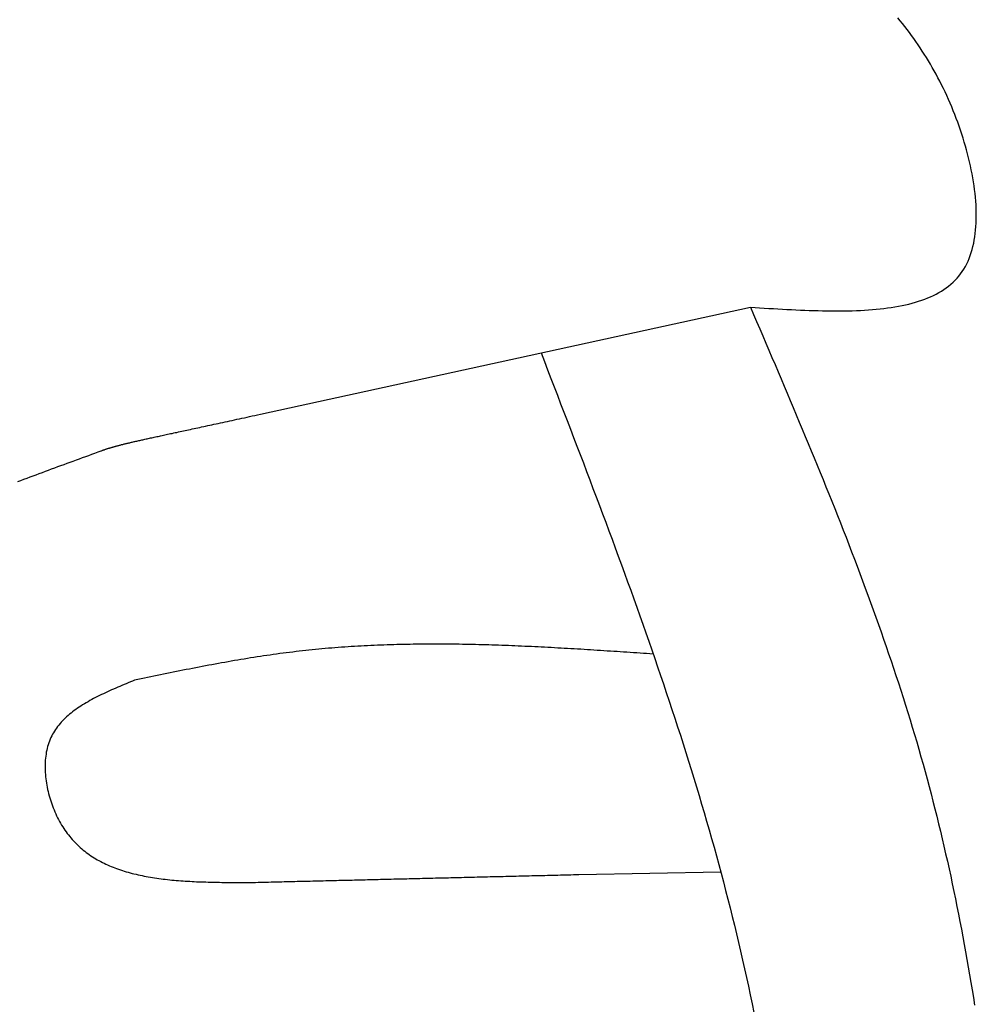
# Model space of a CAD drawing. Extents: x 562 to 7231, y 5667 to 12426.
# Tile 57 of 76: x 5688 to 5877, y 9194 to 9388. Entities that reach past the tile are written whole.
import ezdxf

# ---------------------------------------------------------------- set-up
doc = ezdxf.new("R2010")
doc.units = 0
doc.layers.add('CAR', color=10, linetype='CONTINUOUS')

msp = doc.modelspace()

# ---------------------------------------------------------------- linework, layer by layer
at = {"layer": 'CAR'}
for p, q in [((5735.651, 9310.648), (5832.369, 9331.742)), ((5798.467, 9219.852), (5826.5, 9220.382))]:
    msp.add_line(p, q, dxfattribs=at)
for points in [[(5832.37, 9331.74, 0), (5833.27, 9331.69, 0), (5834.17, 9331.63, 0), (5835.08, 9331.57, 0), (5835.98, 9331.52, 0), (5836.88, 9331.47, 0), (5837.77, 9331.42, 0), (5838.67, 9331.37, 0), (5839.56, 9331.32, 0), (5840.45, 9331.27, 0), (5841.34, 9331.23, 0), (5842.23, 9331.19, 0), (5843.11, 9331.15, 0), (5843.98, 9331.12, 0), (5844.86, 9331.09, 0), (5845.72, 9331.07, 0), (5846.59, 9331.05, 0), (5847.44, 9331.03, 0), (5848.29, 9331.02, 0), (5849.14, 9331.02, 0), (5849.98, 9331.02, 0), (5850.81, 9331.03, 0), (5851.64, 9331.04, 0), (5852.46, 9331.06, 0), (5853.27, 9331.09, 0), (5854.07, 9331.13, 0), (5854.86, 9331.17, 0), (5855.65, 9331.22, 0), (5856.42, 9331.28, 0), (5857.19, 9331.34, 0), (5857.95, 9331.42, 0), (5858.69, 9331.5, 0), (5859.43, 9331.6, 0), (5860.16, 9331.7, 0), (5860.87, 9331.82, 0), (5861.58, 9331.94, 0), (5862.27, 9332.07, 0), (5862.95, 9332.22, 0), (5863.61, 9332.38, 0), (5864.27, 9332.55, 0), (5864.91, 9332.73, 0), (5865.54, 9332.92, 0), (5866.15, 9333.12, 0), (5866.75, 9333.34, 0), (5867.34, 9333.57, 0), (5867.91, 9333.82, 0), (5868.47, 9334.07, 0), (5869.01, 9334.34, 0), (5869.53, 9334.63, 0), (5870.04, 9334.93, 0), (5870.53, 9335.25, 0), (5871.01, 9335.58, 0), (5871.47, 9335.92, 0), (5871.91, 9336.28, 0), (5872.33, 9336.66, 0), (5872.74, 9337.06, 0), (5873.12, 9337.47, 0), (5873.49, 9337.89, 0), (5873.84, 9338.34, 0), (5874.17, 9338.8, 0), (5874.48, 9339.28, 0), (5874.77, 9339.78, 0), (5875.04, 9340.3, 0), (5875.29, 9340.83, 0), (5875.52, 9341.38, 0), (5875.74, 9341.94, 0), (5875.93, 9342.52, 0), (5876.11, 9343.12, 0), (5876.27, 9343.73, 0), (5876.41, 9344.35, 0), (5876.53, 9344.99, 0), (5876.64, 9345.63, 0), (5876.73, 9346.29, 0), (5876.8, 9346.97, 0), (5876.86, 9347.65, 0), (5876.9, 9348.34, 0), (5876.92, 9349.04, 0), (5876.93, 9349.76, 0), (5876.93, 9350.48, 0), (5876.9, 9351.2, 0), (5876.87, 9351.94, 0), (5876.82, 9352.69, 0), (5876.76, 9353.44, 0), (5876.68, 9354.19, 0), (5876.59, 9354.95, 0), (5876.48, 9355.72, 0), (5876.37, 9356.49, 0), (5876.24, 9357.27, 0), (5876.1, 9358.05, 0), (5875.94, 9358.83, 0), (5875.78, 9359.61, 0), (5875.6, 9360.4, 0), (5875.41, 9361.18, 0), (5875.21, 9361.97, 0), (5875, 9362.76, 0), (5874.78, 9363.54, 0), (5874.55, 9364.33, 0), (5874.31, 9365.11, 0), (5874.06, 9365.89, 0), (5873.8, 9366.67, 0), (5873.54, 9367.45, 0), (5873.26, 9368.22, 0), (5872.97, 9368.99, 0), (5872.68, 9369.75, 0), (5872.38, 9370.51, 0), (5872.07, 9371.26, 0), (5871.76, 9372.01, 0), (5871.43, 9372.75, 0), (5871.1, 9373.48, 0), (5870.77, 9374.2, 0), (5870.43, 9374.92, 0), (5870.08, 9375.63, 0), (5869.72, 9376.33, 0), (5869.36, 9377.02, 0), (5868.99, 9377.7, 0), (5868.62, 9378.38, 0), (5868.24, 9379.05, 0), (5867.86, 9379.71, 0), (5867.47, 9380.36, 0), (5867.07, 9381.01, 0), (5866.67, 9381.65, 0), (5866.27, 9382.28, 0), (5865.85, 9382.91, 0), (5865.44, 9383.53, 0), (5865.01, 9384.14, 0), (5864.59, 9384.75, 0), (5864.15, 9385.35, 0), (5863.72, 9385.94, 0), (5863.27, 9386.53, 0), (5862.82, 9387.11, 0), (5862.37, 9387.68, 0), (5861.92, 9388.25, 0), (5861.45, 9388.81, 0)], [(5832.37, 9331.74, 0), (5832.98, 9330.33, 0), (5833.58, 9328.91, 0), (5834.19, 9327.5, 0), (5834.79, 9326.09, 0), (5835.4, 9324.67, 0), (5836, 9323.26, 0), (5836.61, 9321.84, 0), (5837.21, 9320.43, 0), (5837.81, 9319.01, 0), (5838.41, 9317.6, 0), (5839.01, 9316.18, 0), (5839.61, 9314.77, 0), (5840.21, 9313.35, 0), (5840.81, 9311.94, 0), (5841.4, 9310.52, 0), (5842, 9309.1, 0), (5842.59, 9307.68, 0), (5843.18, 9306.27, 0), (5843.77, 9304.85, 0), (5844.36, 9303.43, 0), (5844.94, 9302.01, 0), (5845.53, 9300.59, 0), (5846.11, 9299.17, 0), (5846.69, 9297.75, 0), (5847.26, 9296.33, 0), (5847.84, 9294.91, 0), (5848.41, 9293.48, 0), (5848.98, 9292.06, 0), (5849.54, 9290.64, 0), (5850.1, 9289.21, 0), (5850.66, 9287.79, 0), (5851.22, 9286.36, 0), (5851.77, 9284.93, 0), (5852.33, 9283.51, 0), (5852.87, 9282.08, 0), (5853.42, 9280.65, 0), (5853.96, 9279.22, 0), (5854.49, 9277.78, 0), (5855.02, 9276.35, 0), (5855.55, 9274.92, 0), (5856.08, 9273.48, 0), (5856.6, 9272.05, 0), (5857.11, 9270.61, 0), (5857.63, 9269.18, 0), (5858.13, 9267.74, 0), (5858.64, 9266.3, 0), (5859.14, 9264.86, 0), (5859.63, 9263.41, 0), (5860.12, 9261.97, 0), (5860.61, 9260.53, 0), (5861.08, 9259.08, 0), (5861.56, 9257.63, 0), (5862.03, 9256.19, 0), (5862.49, 9254.74, 0), (5862.95, 9253.28, 0), (5863.4, 9251.83, 0), (5863.85, 9250.38, 0), (5864.29, 9248.92, 0), (5864.73, 9247.47, 0), (5865.16, 9246.01, 0), (5865.59, 9244.55, 0), (5866, 9243.09, 0), (5866.42, 9241.63, 0), (5866.82, 9240.16, 0), (5867.22, 9238.7, 0), (5867.62, 9237.23, 0), (5868, 9235.76, 0), (5868.38, 9234.29, 0), (5868.76, 9232.82, 0), (5869.13, 9231.34, 0), (5869.49, 9229.87, 0), (5869.85, 9228.39, 0), (5870.2, 9226.91, 0), (5870.54, 9225.44, 0), (5870.88, 9223.95, 0), (5871.22, 9222.47, 0), (5871.55, 9220.99, 0), (5871.87, 9219.5, 0), (5872.19, 9218.02, 0), (5872.5, 9216.53, 0), (5872.81, 9215.04, 0), (5873.11, 9213.55, 0), (5873.41, 9212.06, 0), (5873.7, 9210.57, 0), (5873.98, 9209.07, 0), (5874.27, 9207.58, 0), (5874.54, 9206.08, 0), (5874.81, 9204.58, 0), (5875.08, 9203.08, 0), (5875.34, 9201.58, 0), (5875.6, 9200.08, 0), (5875.86, 9198.58, 0), (5876.1, 9197.08, 0), (5876.35, 9195.57, 0), (5876.59, 9194.07, 0)], [(5791.04, 9322.73, 0), (5791.69, 9321.06, 0), (5792.33, 9319.39, 0), (5792.97, 9317.72, 0), (5793.62, 9316.05, 0), (5794.26, 9314.38, 0), (5794.91, 9312.72, 0), (5795.55, 9311.05, 0), (5796.19, 9309.38, 0), (5796.83, 9307.71, 0), (5797.47, 9306.04, 0), (5798.11, 9304.37, 0), (5798.75, 9302.7, 0), (5799.39, 9301.03, 0), (5800.02, 9299.36, 0), (5800.66, 9297.69, 0), (5801.29, 9296.02, 0), (5801.92, 9294.34, 0), (5802.55, 9292.67, 0), (5803.18, 9291, 0), (5803.8, 9289.33, 0), (5804.43, 9287.65, 0), (5805.05, 9285.98, 0), (5805.67, 9284.31, 0), (5806.28, 9282.63, 0), (5806.9, 9280.96, 0), (5807.51, 9279.28, 0), (5808.12, 9277.61, 0), (5808.73, 9275.93, 0), (5809.33, 9274.25, 0), (5809.93, 9272.57, 0), (5810.53, 9270.9, 0), (5811.13, 9269.22, 0), (5811.72, 9267.54, 0), (5812.31, 9265.86, 0), (5812.89, 9264.17, 0), (5813.47, 9262.49, 0), (5814.05, 9260.81, 0), (5814.62, 9259.13, 0), (5815.19, 9257.44, 0), (5815.76, 9255.76, 0), (5816.32, 9254.07, 0), (5816.88, 9252.38, 0), (5817.43, 9250.7, 0), (5817.98, 9249.01, 0), (5818.53, 9247.32, 0), (5819.07, 9245.63, 0), (5819.6, 9243.94, 0), (5820.14, 9242.24, 0), (5820.66, 9240.55, 0), (5821.18, 9238.86, 0), (5821.7, 9237.16, 0), (5822.21, 9235.46, 0), (5822.72, 9233.76, 0), (5823.22, 9232.07, 0), (5823.71, 9230.37, 0), (5824.2, 9228.66, 0), (5824.69, 9226.96, 0), (5825.17, 9225.26, 0), (5825.64, 9223.55, 0), (5826.1, 9221.85, 0), (5826.56, 9220.14, 0), (5827.02, 9218.43, 0), (5827.47, 9216.72, 0), (5827.91, 9215.01, 0), (5828.34, 9213.3, 0), (5828.77, 9211.58, 0), (5829.19, 9209.87, 0), (5829.61, 9208.15, 0), (5830.02, 9206.43, 0), (5830.42, 9204.71, 0), (5830.81, 9202.99, 0), (5831.2, 9201.27, 0), (5831.58, 9199.54, 0), (5831.95, 9197.82, 0), (5832.32, 9196.09, 0), (5832.68, 9194.36, 0), (5833.03, 9192.63, 0)], [(5704.24, 9303.42, 0), (5704.33, 9303.45, 0), (5704.43, 9303.49, 0), (5704.52, 9303.52, 0), (5704.61, 9303.55, 0), (5704.7, 9303.59, 0), (5704.8, 9303.62, 0), (5704.89, 9303.65, 0), (5704.99, 9303.69, 0), (5705.08, 9303.72, 0), (5705.18, 9303.75, 0), (5705.28, 9303.79, 0), (5705.37, 9303.82, 0), (5705.47, 9303.85, 0), (5705.57, 9303.88, 0), (5705.67, 9303.92, 0), (5705.78, 9303.95, 0), (5705.88, 9303.98, 0), (5705.98, 9304.01, 0), (5706.09, 9304.04, 0), (5706.19, 9304.08, 0), (5706.3, 9304.11, 0), (5706.41, 9304.14, 0), (5706.52, 9304.17, 0), (5706.63, 9304.2, 0), (5706.74, 9304.24, 0), (5706.86, 9304.27, 0), (5706.98, 9304.3, 0), (5707.09, 9304.33, 0), (5707.21, 9304.37, 0), (5707.33, 9304.4, 0), (5707.46, 9304.43, 0), (5707.58, 9304.47, 0), (5707.71, 9304.5, 0), (5707.84, 9304.53, 0), (5707.97, 9304.57, 0), (5708.1, 9304.6, 0), (5708.24, 9304.64, 0), (5708.37, 9304.67, 0), (5708.51, 9304.7, 0), (5708.66, 9304.74, 0), (5708.8, 9304.78, 0), (5708.95, 9304.81, 0), (5709.1, 9304.85, 0), (5709.25, 9304.88, 0), (5709.4, 9304.92, 0), (5709.56, 9304.96, 0), (5709.72, 9305, 0), (5709.88, 9305.03, 0), (5710.04, 9305.07, 0), (5710.21, 9305.11, 0), (5710.38, 9305.15, 0), (5710.55, 9305.19, 0), (5710.73, 9305.23, 0), (5710.91, 9305.27, 0), (5711.09, 9305.31, 0), (5711.28, 9305.36, 0), (5711.47, 9305.4, 0), (5711.66, 9305.44, 0), (5711.85, 9305.48, 0), (5712.05, 9305.53, 0), (5712.25, 9305.57, 0), (5712.46, 9305.62, 0), (5712.67, 9305.67, 0), (5712.88, 9305.71, 0), (5713.09, 9305.76, 0), (5713.31, 9305.81, 0), (5713.54, 9305.86, 0), (5713.76, 9305.91, 0), (5713.99, 9305.96, 0), (5714.23, 9306.01, 0), (5714.47, 9306.06, 0), (5714.71, 9306.11, 0), (5714.96, 9306.17, 0), (5715.21, 9306.22, 0), (5715.46, 9306.28, 0), (5715.72, 9306.33, 0), (5715.98, 9306.39, 0), (5716.25, 9306.45, 0), (5716.52, 9306.5, 0), (5716.8, 9306.56, 0), (5717.08, 9306.62, 0), (5717.36, 9306.68, 0), (5717.65, 9306.75, 0), (5717.94, 9306.81, 0), (5718.24, 9306.87, 0), (5718.55, 9306.94, 0), (5718.85, 9307.01, 0), (5719.17, 9307.07, 0), (5719.48, 9307.14, 0), (5719.81, 9307.21, 0), (5720.13, 9307.28, 0), (5720.46, 9307.35, 0), (5720.8, 9307.42, 0), (5721.14, 9307.5, 0), (5721.49, 9307.57, 0), (5721.85, 9307.65, 0), (5722.2, 9307.73, 0), (5722.57, 9307.8, 0), (5722.94, 9307.88, 0), (5723.31, 9307.96, 0), (5723.69, 9308.05, 0), (5724.07, 9308.13, 0), (5724.47, 9308.21, 0), (5724.86, 9308.3, 0), (5725.26, 9308.39, 0), (5725.67, 9308.47, 0), (5726.08, 9308.56, 0), (5726.5, 9308.65, 0), (5726.93, 9308.75, 0), (5727.36, 9308.84, 0), (5727.8, 9308.93, 0), (5728.24, 9309.03, 0), (5728.69, 9309.13, 0), (5729.15, 9309.23, 0), (5729.61, 9309.33, 0), (5730.08, 9309.43, 0), (5730.55, 9309.53, 0), (5731.03, 9309.64, 0), (5731.52, 9309.74, 0), (5732.01, 9309.85, 0), (5732.51, 9309.96, 0), (5733.02, 9310.07, 0), (5733.53, 9310.18, 0), (5734.05, 9310.3, 0), (5734.58, 9310.41, 0), (5735.11, 9310.53, 0), (5735.65, 9310.65, 0)], [(5687.8, 9297.35, 0), (5688.4, 9297.58, 0), (5689.01, 9297.81, 0), (5689.61, 9298.04, 0), (5690.22, 9298.27, 0), (5690.82, 9298.49, 0), (5691.43, 9298.72, 0), (5692.04, 9298.95, 0), (5692.65, 9299.17, 0), (5693.25, 9299.4, 0), (5693.86, 9299.62, 0), (5694.47, 9299.85, 0), (5695.08, 9300.07, 0), (5695.69, 9300.3, 0), (5696.3, 9300.52, 0), (5696.91, 9300.74, 0), (5697.52, 9300.97, 0), (5698.13, 9301.19, 0), (5698.74, 9301.41, 0), (5699.35, 9301.64, 0), (5699.96, 9301.86, 0), (5700.57, 9302.08, 0), (5701.19, 9302.31, 0), (5701.8, 9302.53, 0), (5702.41, 9302.75, 0), (5703.02, 9302.97, 0), (5703.63, 9303.2, 0), (5704.24, 9303.42, 0)], [(5813.18, 9263.33, 0), (5812.53, 9263.37, 0), (5811.88, 9263.42, 0), (5811.23, 9263.46, 0), (5810.58, 9263.51, 0), (5809.93, 9263.55, 0), (5809.28, 9263.59, 0), (5808.63, 9263.64, 0), (5807.98, 9263.68, 0), (5807.33, 9263.73, 0), (5806.68, 9263.77, 0), (5806.03, 9263.81, 0), (5805.38, 9263.86, 0), (5804.73, 9263.9, 0), (5804.08, 9263.94, 0), (5803.43, 9263.98, 0), (5802.78, 9264.02, 0), (5802.13, 9264.07, 0), (5801.48, 9264.11, 0), (5800.83, 9264.15, 0), (5800.18, 9264.19, 0), (5799.53, 9264.23, 0), (5798.88, 9264.27, 0), (5798.23, 9264.31, 0), (5797.58, 9264.35, 0), (5796.93, 9264.39, 0), (5796.28, 9264.42, 0), (5795.63, 9264.46, 0), (5794.98, 9264.5, 0), (5794.34, 9264.53, 0), (5793.69, 9264.57, 0), (5793.04, 9264.6, 0), (5792.39, 9264.64, 0), (5791.74, 9264.67, 0), (5791.09, 9264.71, 0), (5790.44, 9264.74, 0), (5789.79, 9264.77, 0), (5789.14, 9264.8, 0), (5788.49, 9264.83, 0), (5787.84, 9264.86, 0), (5787.19, 9264.89, 0), (5786.55, 9264.92, 0), (5785.9, 9264.94, 0), (5785.25, 9264.97, 0), (5784.6, 9265, 0), (5783.95, 9265.02, 0), (5783.3, 9265.04, 0), (5782.65, 9265.07, 0), (5782.01, 9265.09, 0), (5781.36, 9265.11, 0), (5780.71, 9265.13, 0), (5780.06, 9265.15, 0), (5779.41, 9265.16, 0), (5778.77, 9265.18, 0), (5778.12, 9265.2, 0), (5777.47, 9265.21, 0), (5776.82, 9265.22, 0), (5776.18, 9265.24, 0), (5775.53, 9265.25, 0), (5774.88, 9265.26, 0), (5774.23, 9265.27, 0), (5773.59, 9265.27, 0), (5772.94, 9265.28, 0), (5772.29, 9265.29, 0), (5771.65, 9265.29, 0), (5771, 9265.29, 0), (5770.35, 9265.29, 0), (5769.71, 9265.29, 0), (5769.06, 9265.29, 0), (5768.42, 9265.29, 0), (5767.77, 9265.28, 0), (5767.12, 9265.28, 0), (5766.48, 9265.27, 0), (5765.83, 9265.26, 0), (5765.19, 9265.25, 0), (5764.54, 9265.24, 0), (5763.9, 9265.23, 0), (5763.25, 9265.21, 0), (5762.61, 9265.2, 0), (5761.96, 9265.18, 0), (5761.32, 9265.16, 0), (5760.67, 9265.14, 0), (5760.03, 9265.12, 0), (5759.38, 9265.09, 0), (5758.74, 9265.07, 0), (5758.09, 9265.04, 0), (5757.45, 9265.01, 0), (5756.81, 9264.98, 0), (5756.16, 9264.95, 0), (5755.52, 9264.91, 0), (5754.88, 9264.88, 0), (5754.23, 9264.84, 0), (5753.59, 9264.8, 0), (5752.95, 9264.76, 0), (5752.31, 9264.71, 0), (5751.66, 9264.67, 0), (5751.02, 9264.62, 0), (5750.38, 9264.57, 0), (5749.74, 9264.52, 0), (5749.09, 9264.47, 0), (5748.45, 9264.41, 0), (5747.81, 9264.35, 0), (5747.17, 9264.29, 0), (5746.53, 9264.23, 0), (5745.89, 9264.17, 0), (5745.25, 9264.1, 0), (5744.61, 9264.04, 0), (5743.97, 9263.97, 0), (5743.33, 9263.9, 0), (5742.69, 9263.82, 0), (5742.05, 9263.74, 0), (5741.41, 9263.67, 0), (5740.77, 9263.59, 0), (5740.13, 9263.5, 0), (5739.49, 9263.42, 0), (5738.85, 9263.33, 0), (5738.21, 9263.24, 0), (5737.57, 9263.15, 0), (5736.93, 9263.06, 0), (5736.3, 9262.96, 0), (5735.66, 9262.87, 0), (5735.02, 9262.77, 0), (5734.38, 9262.67, 0), (5733.74, 9262.57, 0), (5733.11, 9262.46, 0), (5732.47, 9262.36, 0), (5731.83, 9262.25, 0), (5731.19, 9262.15, 0), (5730.56, 9262.04, 0), (5729.92, 9261.93, 0), (5729.28, 9261.81, 0), (5728.65, 9261.7, 0), (5728.01, 9261.59, 0), (5727.37, 9261.47, 0), (5726.74, 9261.35, 0), (5726.1, 9261.24, 0), (5725.47, 9261.12, 0), (5724.83, 9261, 0), (5724.19, 9260.87, 0), (5723.56, 9260.75, 0), (5722.92, 9260.63, 0), (5722.29, 9260.51, 0), (5721.65, 9260.38, 0), (5721.01, 9260.26, 0), (5720.38, 9260.13, 0), (5719.74, 9260, 0), (5719.11, 9259.88, 0), (5718.47, 9259.75, 0), (5717.84, 9259.62, 0), (5717.2, 9259.49, 0), (5716.57, 9259.36, 0), (5715.93, 9259.23, 0), (5715.3, 9259.1, 0), (5714.66, 9258.97, 0), (5714.03, 9258.84, 0), (5713.39, 9258.71, 0), (5712.76, 9258.57, 0), (5712.12, 9258.44, 0), (5711.49, 9258.31, 0), (5710.85, 9258.18, 0)], [(5710.85, 9258.18, 0), (5710.43, 9258.01, 0), (5710.01, 9257.83, 0), (5709.6, 9257.66, 0), (5709.18, 9257.49, 0), (5708.76, 9257.31, 0), (5708.35, 9257.14, 0), (5707.93, 9256.96, 0), (5707.52, 9256.79, 0), (5707.11, 9256.61, 0), (5706.7, 9256.43, 0), (5706.29, 9256.25, 0), (5705.89, 9256.07, 0), (5705.49, 9255.89, 0), (5705.09, 9255.7, 0), (5704.69, 9255.52, 0), (5704.3, 9255.33, 0), (5703.91, 9255.14, 0), (5703.52, 9254.94, 0), (5703.14, 9254.75, 0), (5702.76, 9254.55, 0), (5702.39, 9254.35, 0), (5702.02, 9254.15, 0), (5701.65, 9253.94, 0), (5701.29, 9253.74, 0), (5700.94, 9253.52, 0), (5700.59, 9253.31, 0), (5700.24, 9253.09, 0), (5699.9, 9252.87, 0), (5699.57, 9252.64, 0), (5699.25, 9252.41, 0), (5698.92, 9252.18, 0), (5698.61, 9251.95, 0), (5698.3, 9251.7, 0), (5698, 9251.46, 0), (5697.71, 9251.21, 0), (5697.43, 9250.96, 0), (5697.15, 9250.7, 0), (5696.88, 9250.43, 0), (5696.61, 9250.16, 0), (5696.36, 9249.89, 0), (5696.12, 9249.61, 0), (5695.88, 9249.33, 0), (5695.65, 9249.04, 0), (5695.43, 9248.74, 0), (5695.22, 9248.44, 0), (5695.02, 9248.14, 0), (5694.83, 9247.83, 0), (5694.65, 9247.51, 0), (5694.48, 9247.18, 0), (5694.32, 9246.85, 0), (5694.17, 9246.52, 0), (5694.03, 9246.17, 0), (5693.9, 9245.82, 0), (5693.79, 9245.46, 0), (5693.68, 9245.1, 0), (5693.58, 9244.73, 0), (5693.5, 9244.36, 0), (5693.42, 9243.98, 0), (5693.36, 9243.6, 0), (5693.3, 9243.21, 0), (5693.26, 9242.81, 0), (5693.22, 9242.42, 0), (5693.2, 9242.02, 0), (5693.18, 9241.62, 0), (5693.17, 9241.21, 0), (5693.17, 9240.8, 0), (5693.19, 9240.39, 0), (5693.21, 9239.98, 0), (5693.24, 9239.56, 0), (5693.27, 9239.15, 0), (5693.32, 9238.73, 0), (5693.37, 9238.31, 0), (5693.44, 9237.9, 0), (5693.51, 9237.48, 0), (5693.59, 9237.06, 0), (5693.67, 9236.65, 0), (5693.77, 9236.23, 0), (5693.87, 9235.82, 0), (5693.98, 9235.4, 0), (5694.1, 9234.99, 0), (5694.22, 9234.58, 0), (5694.36, 9234.18, 0), (5694.49, 9233.77, 0), (5694.64, 9233.37, 0), (5694.79, 9232.98, 0), (5694.95, 9232.59, 0), (5695.11, 9232.2, 0), (5695.29, 9231.81, 0), (5695.46, 9231.43, 0), (5695.65, 9231.06, 0), (5695.84, 9230.69, 0), (5696.03, 9230.33, 0), (5696.23, 9229.97, 0), (5696.44, 9229.62, 0), (5696.65, 9229.28, 0), (5696.87, 9228.94, 0), (5697.09, 9228.61, 0), (5697.31, 9228.29, 0), (5697.55, 9227.97, 0), (5697.78, 9227.66, 0), (5698.03, 9227.36, 0), (5698.27, 9227.06, 0), (5698.52, 9226.77, 0), (5698.78, 9226.49, 0), (5699.04, 9226.21, 0), (5699.31, 9225.94, 0), (5699.58, 9225.68, 0), (5699.85, 9225.42, 0), (5700.13, 9225.17, 0), (5700.41, 9224.92, 0), (5700.7, 9224.68, 0), (5701, 9224.45, 0), (5701.29, 9224.22, 0), (5701.59, 9224, 0), (5701.9, 9223.78, 0), (5702.21, 9223.57, 0), (5702.52, 9223.36, 0), (5702.84, 9223.16, 0), (5703.16, 9222.97, 0), (5703.48, 9222.78, 0), (5703.81, 9222.59, 0), (5704.15, 9222.41, 0), (5704.48, 9222.24, 0), (5704.82, 9222.07, 0), (5705.17, 9221.91, 0), (5705.51, 9221.75, 0), (5705.87, 9221.59, 0), (5706.22, 9221.44, 0), (5706.58, 9221.3, 0), (5706.94, 9221.16, 0), (5707.3, 9221.02, 0), (5707.67, 9220.89, 0), (5708.04, 9220.76, 0), (5708.42, 9220.64, 0), (5708.79, 9220.52, 0), (5709.17, 9220.4, 0), (5709.56, 9220.29, 0), (5709.94, 9220.19, 0), (5710.33, 9220.08, 0), (5710.72, 9219.98, 0), (5711.12, 9219.89, 0), (5711.52, 9219.8, 0), (5711.92, 9219.71, 0), (5712.32, 9219.63, 0), (5712.72, 9219.54, 0), (5713.13, 9219.47, 0), (5713.54, 9219.39, 0), (5713.95, 9219.32, 0), (5714.37, 9219.25, 0), (5714.79, 9219.19, 0), (5715.2, 9219.13, 0), (5715.63, 9219.07, 0), (5716.05, 9219.01, 0), (5716.48, 9218.96, 0), (5716.9, 9218.91, 0), (5717.33, 9218.86, 0), (5717.76, 9218.81, 0), (5718.2, 9218.77, 0), (5718.63, 9218.73, 0), (5719.07, 9218.69, 0), (5719.51, 9218.66, 0), (5719.95, 9218.62, 0), (5720.39, 9218.59, 0), (5720.83, 9218.56, 0), (5721.28, 9218.53, 0), (5721.72, 9218.51, 0), (5722.17, 9218.48, 0), (5722.62, 9218.46, 0), (5723.07, 9218.44, 0), (5723.52, 9218.42, 0), (5723.97, 9218.41, 0), (5724.43, 9218.39, 0), (5724.88, 9218.38, 0), (5725.34, 9218.36, 0), (5725.79, 9218.35, 0), (5726.25, 9218.34, 0), (5726.71, 9218.33, 0), (5727.17, 9218.32, 0), (5727.62, 9218.32, 0), (5728.08, 9218.31, 0), (5728.55, 9218.3, 0), (5729.01, 9218.3, 0), (5729.47, 9218.29, 0), (5729.93, 9218.29, 0), (5730.39, 9218.29, 0), (5730.86, 9218.28, 0), (5731.32, 9218.28, 0), (5731.78, 9218.28, 0), (5732.25, 9218.28, 0), (5732.71, 9218.28, 0), (5733.17, 9218.27, 0)], [(5733.17, 9218.27, 0), (5733.69, 9218.29, 0), (5734.2, 9218.3, 0), (5734.72, 9218.31, 0), (5735.23, 9218.32, 0), (5735.74, 9218.34, 0), (5736.26, 9218.35, 0), (5736.77, 9218.36, 0), (5737.29, 9218.37, 0), (5737.8, 9218.39, 0), (5738.31, 9218.4, 0), (5738.83, 9218.41, 0), (5739.34, 9218.42, 0), (5739.86, 9218.44, 0), (5740.37, 9218.45, 0), (5740.88, 9218.46, 0), (5741.4, 9218.47, 0), (5741.91, 9218.49, 0), (5742.43, 9218.5, 0), (5742.94, 9218.51, 0), (5743.46, 9218.52, 0), (5743.97, 9218.54, 0), (5744.48, 9218.55, 0), (5745, 9218.56, 0), (5745.51, 9218.57, 0), (5746.03, 9218.59, 0), (5746.54, 9218.6, 0), (5747.05, 9218.61, 0), (5747.57, 9218.62, 0), (5748.08, 9218.63, 0), (5748.6, 9218.65, 0), (5749.11, 9218.66, 0), (5749.62, 9218.67, 0), (5750.14, 9218.68, 0), (5750.65, 9218.7, 0), (5751.17, 9218.71, 0), (5751.68, 9218.72, 0), (5752.2, 9218.73, 0), (5752.71, 9218.75, 0), (5753.22, 9218.76, 0), (5753.74, 9218.77, 0), (5754.25, 9218.78, 0), (5754.77, 9218.8, 0), (5755.28, 9218.81, 0), (5755.79, 9218.82, 0), (5756.31, 9218.83, 0), (5756.82, 9218.85, 0), (5757.34, 9218.86, 0), (5757.85, 9218.87, 0), (5758.37, 9218.88, 0), (5758.88, 9218.9, 0), (5759.39, 9218.91, 0), (5759.91, 9218.92, 0), (5760.42, 9218.93, 0), (5760.94, 9218.95, 0), (5761.45, 9218.96, 0), (5761.96, 9218.97, 0), (5762.48, 9218.98, 0), (5762.99, 9218.99, 0), (5763.51, 9219.01, 0), (5764.02, 9219.02, 0), (5764.53, 9219.03, 0), (5765.05, 9219.04, 0), (5765.56, 9219.06, 0), (5766.08, 9219.07, 0), (5766.59, 9219.08, 0), (5767.11, 9219.09, 0), (5767.62, 9219.11, 0), (5768.13, 9219.12, 0), (5768.65, 9219.13, 0), (5769.16, 9219.14, 0), (5769.68, 9219.16, 0), (5770.19, 9219.17, 0), (5770.7, 9219.18, 0), (5771.22, 9219.19, 0), (5771.73, 9219.21, 0), (5772.25, 9219.22, 0), (5772.76, 9219.23, 0), (5773.27, 9219.24, 0), (5773.79, 9219.26, 0), (5774.3, 9219.27, 0), (5774.82, 9219.28, 0), (5775.33, 9219.29, 0), (5775.85, 9219.31, 0), (5776.36, 9219.32, 0), (5776.87, 9219.33, 0), (5777.39, 9219.34, 0), (5777.9, 9219.35, 0), (5778.42, 9219.37, 0), (5778.93, 9219.38, 0), (5779.44, 9219.39, 0), (5779.96, 9219.4, 0), (5780.47, 9219.42, 0), (5780.99, 9219.43, 0), (5781.5, 9219.44, 0), (5782.02, 9219.45, 0), (5782.53, 9219.47, 0), (5783.04, 9219.48, 0), (5783.56, 9219.49, 0), (5784.07, 9219.5, 0), (5784.59, 9219.52, 0), (5785.1, 9219.53, 0), (5785.61, 9219.54, 0), (5786.13, 9219.55, 0), (5786.64, 9219.57, 0), (5787.16, 9219.58, 0), (5787.67, 9219.59, 0), (5788.18, 9219.6, 0), (5788.7, 9219.62, 0), (5789.21, 9219.63, 0), (5789.73, 9219.64, 0), (5790.24, 9219.65, 0), (5790.76, 9219.67, 0), (5791.27, 9219.68, 0), (5791.78, 9219.69, 0), (5792.3, 9219.7, 0), (5792.81, 9219.72, 0), (5793.33, 9219.73, 0), (5793.84, 9219.74, 0), (5794.35, 9219.75, 0), (5794.87, 9219.76, 0), (5795.38, 9219.78, 0), (5795.9, 9219.79, 0), (5796.41, 9219.8, 0), (5796.92, 9219.81, 0), (5797.44, 9219.83, 0), (5797.95, 9219.84, 0), (5798.47, 9219.85, 0)]]:
    msp.add_polyline3d(points, dxfattribs=at)

doc.saveas('drawing.dxf')
